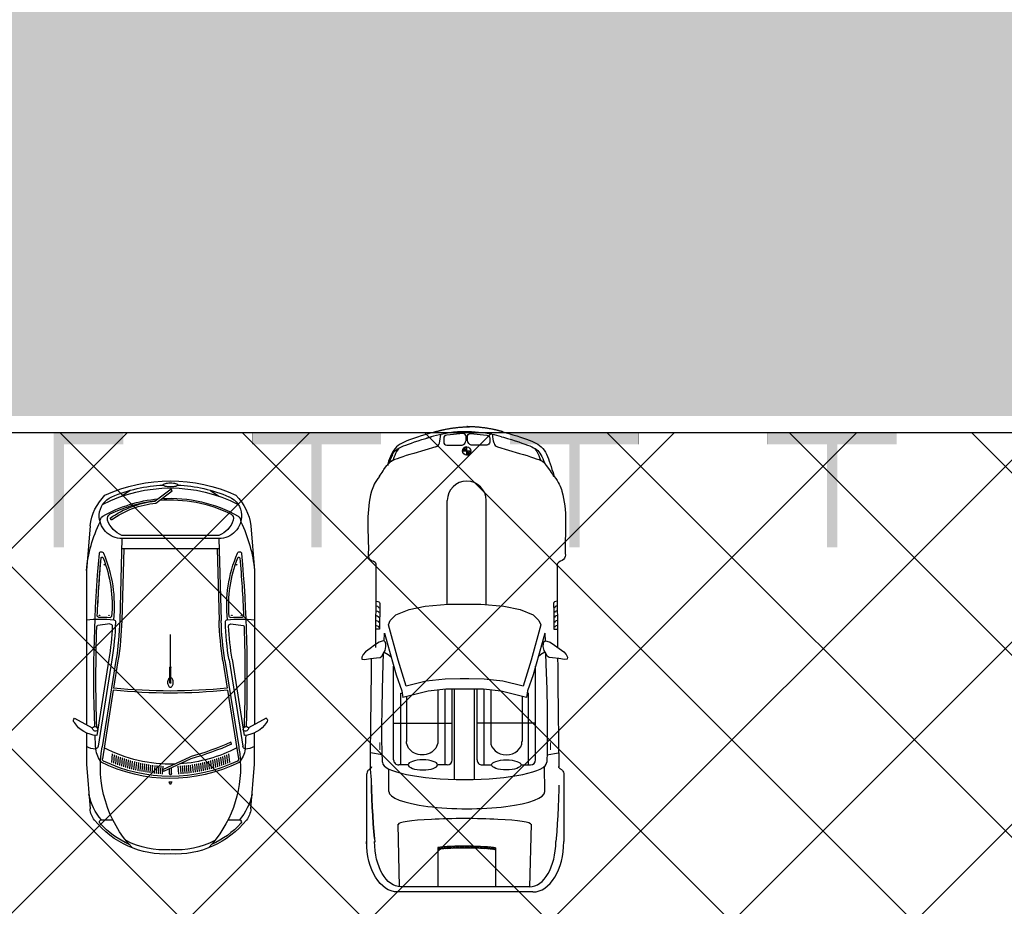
# Model space of a CAD drawing. Header units: millimetres. Extents: x 747415 to 1601423, y -236173 to 551995.
# Tile 249 of 256: x 1007795 to 1017342, y 182233 to 190835. Entities that reach past the tile are written whole.
import ezdxf

# ---------------------------------------------------------------- set-up
doc = ezdxf.new("R2010")
doc.units = ezdxf.units.MM
doc.header["$LTSCALE"] = 100
doc.header["$MEASUREMENT"] = 0
doc.linetypes.add('DASHED2', pattern=[9.525, 6.35, -3.175])
doc.layers.get('0').update_dxf_attribs({"linetype": 'CONTINUOUS', "lineweight": 0})
for name, color, linetype in [('T--A9041_VERHARDING_Parkeren', 9, 'CONTINUOUS'), ('T--L9041_VERHARDING_Parkeren', 9, 'DASHED2'), ('T--L9041_VERHARDING_Wegen', 7, 'CONTINUOUS'), ('T--L9082_INRICHTING_SPECIFIEK_Auto', 8, 'CONTINUOUS')]:
    doc.layers.add(name, color=color, linetype=linetype)
for name, color, linetype, lineweight in [('T--A9041_VERHARDING_Wegen', 21, 'CONTINUOUS', 0), ('T--A9042_BEPLANTING', 90, 'CONTINUOUS', 0), ('T--L9067_BEHEERVOORZIENING_Belijning', 7, 'DASHED2', 0)]:
    doc.layers.add(name, color=color, linetype=linetype, lineweight=lineweight)
doc.layers.add('T--A9072_BELIJNING', color=7, linetype='CONTINUOUS', lineweight=0, true_color=0xffffff)

# ---------------------------------------------------------------- blocks, each defined once
blk = doc.blocks.new('*X133')
at = {"color": 0}
for p, q in [((61388.6, 31672.4), (61409, 31692.8)), ((61389.9, 31691.4), (61410.5, 31712.1)), ((61391.4, 31710.6), (61412.4, 31731.6)), ((61393.2, 31730.1), (61414.7, 31751.6)), ((61395.5, 31750), (61417.7, 31772.2)), ((61398.4, 31770.6), (61403.9, 31776.1)), ((61384.5, 31580), (61404.1, 31599.6)), ((61385.1, 31598.2), (61404.8, 31617.9)), ((61385.7, 31616.5), (61405.6, 31636.4)), ((61386.5, 31635), (61406.6, 31655.1)), ((61387.5, 31653.6), (61407.7, 31673.8)), ((61383.2, 31508), (61402.5, 31527.2)), ((61383.2, 31490.2), (61402.3, 31509.3)), ((61383.4, 31525.8), (61402.7, 31545.1)), ((61383.7, 31543.8), (61403.1, 31563.2)), ((61384, 31561.8), (61403.6, 31581.3)), ((61383.1, 31472.5), (61402.2, 31491.6)), ((61383.2, 31454.9), (61402.2, 31473.9)), ((61383.4, 31437.4), (61402.2, 31456.3)), ((61383.6, 31420), (61402.4, 31438.7)), ((61384, 31402.6), (61402.6, 31421.3)), ((61384.4, 31385.4), (61402.9, 31403.9)), ((61384.9, 31368.2), (61403.3, 31386.7)), ((61385.5, 31351.1), (61403.8, 31369.5)), ((61386.1, 31334.1), (61404.4, 31352.4)), ((61386.9, 31317.2), (61405.1, 31335.4)), ((61387.8, 31300.5), (61405.9, 31318.5)), ((61388.9, 31283.8), (61406.8, 31301.7)), ((61390, 31267.3), (61407.8, 31285.1)), ((61391.4, 31250.9), (61409, 31268.5)), ((61392.9, 31234.8), (61410.3, 31252.2)), ((61394.6, 31218.8), (61411.8, 31236)), ((61402.5, 31209), (61413.5, 31220))]:
    blk.add_line(p, q, dxfattribs=at)
blk = doc.blocks.new('*X134')
at = {"color": 0}
for p, q in [((58020.1, 31490.3), (58022.3, 31492.6)), ((58023.2, 31478), (58037.7, 31492.6)), ((58029.3, 31468.8), (58053.1, 31492.6)), ((58037.9, 31462), (58055.1, 31479.2)), ((58049.3, 31458), (58055.1, 31463.8)), ((58055.1, 31525.3), (58057.3, 31527.5)), ((58055.1, 31509.9), (58069.6, 31524.4)), ((58055.1, 31494.5), (58078.8, 31518.3)), ((58068.5, 31492.6), (58085.6, 31509.7)), ((58083.8, 31492.6), (58089.6, 31498.3))]:
    blk.add_line(p, q, dxfattribs=at)
blk = doc.blocks.new('auto108')
for p, q in [((1429.3, 2018.4), (1445.7, 2018.7)), ((1451.7, 2018.6), (1493.7, 2019.3)), ((1493.7, 2019.3), (1849.6, 2020.6)), ((1849.6, 2020.6), (1953.7, 2021.7)), ((1953.7, 2021.7), (2061.6, 2022.6)), ((2052.3, 1988.4), (2052.3, 2022.5)), ((2061.6, 2022.6), (2173.3, 2023.4)), ((2173.3, 2023.4), (2229.7, 2023.8)), ((2338, 2024.5), (2408.2, 2025)), ((2408.2, 2025), (2531.6, 2026)), ((2531.6, 2026), (2659.2, 2027.2)), ((2659.2, 2027.2), (2790.6, 2028.7)), ((2790.6, 2028.7), (2924.1, 2030.4)), ((2924.1, 2030.4), (3057.7, 2032)), ((3057.7, 2032), (3189.1, 2033.5)), ((3189.1, 2033.5), (3316.2, 2034.6)), ((3316.2, 2034.6), (3389.2, 2035.4)), ((3470.9, 2084.5), (4114.4, 2084.5)), ((3567.1, 2037.4), (3607.1, 2036.5)), ((3607.1, 2036.5), (3695.6, 2033.5)), ((3695.6, 2033.5), (3780.5, 2029.8)), ((3780.5, 2029.8), (3862.4, 2025.5)), ((3862.4, 2025.5), (3940.9, 2020.5)), ((3940.9, 2020.5), (4015.3, 2015.2)), ((4015.3, 2015.2), (4084.8, 2009.5)), ((4084.8, 2009.5), (4114.4, 2006.7)), ((1804.5, 1985.7), (1883.8, 1986.8)), ((1883.8, 1986.8), (1987.9, 1987.8)), ((1987.9, 1987.8), (2052.3, 1988.4)), ((2286.7, 1907.5), (2392.5, 1911.2)), ((2392.5, 1911.2), (2636.3, 1918.2)), ((2636.3, 1918.2), (2833.2, 1922.3)), ((2833.2, 1922.3), (2992.9, 1923.9)), ((2992.9, 1923.9), (3125.2, 1923.6)), ((3125.2, 1923.6), (3239.8, 1921.8)), ((3239.8, 1921.8), (3344.7, 1919)), ((301.2, 1806.9), (310.3, 1820.4)), ((310.3, 1820.4), (320.5, 1832.5)), ((320.5, 1832.5), (332.1, 1843.4)), ((332.1, 1843.4), (345.4, 1853.5)), ((345.4, 1853.5), (360.6, 1863)), ((360.6, 1863), (377.6, 1872)), ((377.6, 1872), (396.5, 1880.6)), ((390.1, 1791.2), (399.6, 1817.8)), ((396.5, 1880.6), (417.2, 1889)), ((399.6, 1817.8), (408.5, 1841.4)), ((408.5, 1841.4), (416.7, 1862)), ((417.2, 1889), (447, 1899.9)), ((3628.5, 1900.1), (3383.2, 1897.9)), ((257.2, 1706.5), (266.7, 1731.9)), ((266.7, 1731.9), (275.8, 1754.4)), ((275.8, 1754.4), (284.3, 1774.3)), ((284.3, 1774.3), (292.6, 1791.6)), ((292.6, 1791.6), (301.2, 1806.9)), ((358.6, 1694), (369.5, 1729.3)), ((369.5, 1729.3), (380.1, 1761.7)), ((380.1, 1761.7), (390.1, 1791.2)), ((3320.8, 1811), (2412.2, 1811)), ((3370, 1742), (2674.9, 1742)), ((2674.9, 1742), (2674.9, 1728.8)), ((2965.1, 1811), (2965.1, 1243.3)), ((3370, 1669.9), (3370, 1761.7)), ((4553.8, 1752.3), (4553.8, 504)), ((4603, 1784.2), (4603, 472.1)), ((225.6, 1613.7), (236.6, 1647.5)), ((236.6, 1647.5), (247.1, 1678.4)), ((247.1, 1678.4), (257.2, 1706.5)), ((284.1, 1441.8), (347.3, 1655.9)), ((347.3, 1655.9), (358.6, 1694)), ((2705, 1679), (3142.4, 1679)), ((191.3, 1498.2), (202.8, 1538.3)), ((202.8, 1538.3), (214.4, 1577.3)), ((214.4, 1577.3), (225.6, 1613.7)), ((185.9, 1479.2), (191.3, 1498.2)), ((2644.6, 1375.3), (3142.4, 1375.3)), ((3370, 1292.5), (3370, 1384.4)), ((4174.9, 1422.6), (4193.6, 1422.6)), ((4193.6, 1422.6), (4553.8, 1422.6)), ((1814.2, 1331.9), (805.3, 1331.9)), ((3320.8, 1243.3), (2635.8, 1243.3)), ((3370, 1312.2), (2637.7, 1312.2)), ((324, 1143.3), (324, 1182.9)), ((3511.7, 1219.1), (2635.4, 1219.1)), ((324, 1143.3), (284.4, 1143.3)), ((363.7, 1143.3), (324, 1143.3)), ((324, 1103.6), (324, 1143.3)), ((3511.7, 1025.9), (2635.4, 1025.9)), ((3320.8, 1001.7), (2635.8, 1001.7)), ((2965.1, 434), (2965.1, 1001.7)), ((1810.4, 954.6), (805.3, 954.6)), ((3370, 932.8), (2637.7, 932.8)), ((2644.6, 862.9), (3142.4, 862.9)), ((3370, 952.5), (3370, 860.6)), ((4171.4, 863.9), (4190.2, 863.9)), ((4190.2, 863.9), (4553.8, 863.9)), ((138.5, 837.3), (143.9, 818.1)), ((143.9, 818.1), (155.5, 777.7)), ((155.5, 777.7), (167.2, 738.2)), ((191.3, 786.2), (186.9, 801.9)), ((202.8, 746.1), (191.3, 786.2)), ((284.1, 844.8), (347.3, 630.6)), ((167.2, 738.2), (178.7, 701.1)), ((178.7, 701.1), (189.8, 666.8)), ((214.4, 707.1), (202.8, 746.1)), ((225.6, 670.6), (214.4, 707.1)), ((236.6, 636.9), (225.6, 670.6)), ((189.8, 666.8), (200.6, 635.2)), ((200.6, 635.2), (210.9, 606.3)), ((210.9, 606.3), (220.8, 580)), ((220.8, 580), (230.3, 556.5)), ((247.1, 606), (236.6, 636.9)), ((257.2, 577.9), (247.1, 606)), ((266.7, 552.5), (257.2, 577.9)), ((347.3, 630.6), (358.6, 592.6)), ((358.6, 592.6), (369.5, 557.3)), ((3370, 575.1), (3370, 483.3)), ((230.3, 556.5), (239.4, 535.1)), ((239.4, 535.1), (248.9, 515.4)), ((248.9, 515.4), (259.2, 496.9)), ((259.2, 496.9), (271, 479.5)), ((275.8, 529.9), (266.7, 552.5)), ((271, 479.5), (284.7, 463.4)), ((284.3, 510.1), (275.8, 529.9)), ((292.6, 492.7), (284.3, 510.1)), ((301.2, 477.4), (292.6, 492.7)), ((310.3, 464), (301.2, 477.4)), ((369.5, 557.3), (380.1, 524.8)), ((380.1, 524.8), (390.1, 495.3)), ((380.1, 524.8), (390.1, 495.3)), ((390.1, 495.3), (399.6, 468.7)), ((390.1, 495.3), (399.6, 468.7)), ((2674.9, 503), (2674.9, 516.2)), ((3370, 503), (2674.9, 503)), ((2705, 559.2), (3142.4, 559.2)), ((284.7, 463.4), (300.2, 448.7)), ((300.2, 448.7), (317.4, 435.7)), ((320.5, 451.9), (310.3, 464)), ((317.4, 435.7), (336, 424)), ((332.1, 441), (320.5, 451.9)), ((345.4, 430.8), (332.1, 441)), ((336, 424), (355.8, 413.6)), ((360.6, 421.4), (345.4, 430.8)), ((355.8, 413.6), (376.9, 403.9)), ((360.6, 423.5), (377.6, 414.5)), ((377.6, 412.4), (360.6, 421.4)), ((376.9, 403.9), (399.3, 394.8)), ((377.6, 414.5), (396.5, 405.9)), ((396.5, 403.7), (377.6, 412.4)), ((395.7, 403.7), (416.4, 395.3)), ((396.5, 405.9), (417.2, 397.5)), ((417.2, 395.3), (396.5, 403.7)), ((399.3, 394.8), (423.2, 386)), ((399.6, 468.7), (408.5, 445.1)), ((399.6, 468.7), (408.5, 445.1)), ((408.5, 445.1), (416.7, 424.6)), ((408.5, 445.1), (416.7, 424.6)), ((416.7, 424.6), (424, 407.7)), ((417.2, 397.5), (447, 386.6)), ((439.7, 387), (417.2, 395.3)), ((423.2, 386), (448.7, 377.2)), ((424, 407.7), (430.1, 395)), ((429.3, 392.8), (430.9, 390)), ((430.1, 395), (431.7, 392.1)), ((464.2, 378.6), (439.7, 387)), ((3320.8, 434), (2412.2, 434)), ((3628.5, 386.4), (3410, 388.3)), ((448.7, 377.2), (460, 373.6)), ((1804.5, 300.8), (1883.8, 299.8)), ((1883.8, 299.8), (1987.9, 298.7)), ((1987.9, 298.7), (2052.3, 298.2)), ((2052.3, 298.2), (2052.3, 264)), ((2392.5, 333.8), (2286.7, 337.5)), ((2636.3, 326.8), (2392.5, 333.8)), ((2833.2, 322.7), (2636.3, 326.8)), ((2992.9, 321.1), (2833.2, 322.7)), ((3125.2, 321.4), (2992.9, 321.1)), ((3239.8, 323.2), (3125.2, 321.4)), ((3344.7, 326), (3239.8, 323.2)), ((1493.7, 265), (1423.1, 266.2)), ((1849.6, 263.7), (1493.7, 265)), ((1953.7, 262.6), (1849.6, 263.7)), ((2061.6, 261.8), (1953.7, 262.6)), ((2173.3, 261), (2061.6, 261.8)), ((2229.7, 260.6), (2173.3, 261)), ((2408.2, 220), (2338, 220.5)), ((2531.6, 219), (2408.2, 220)), ((2659.2, 217.8), (2531.6, 219)), ((2790.6, 216.3), (2659.2, 217.8)), ((2924.1, 214.6), (2790.6, 216.3)), ((3057.7, 213), (2924.1, 214.6)), ((3189.1, 211.5), (3057.7, 213)), ((3316.2, 210.4), (3189.1, 211.5)), ((3342.8, 210.3), (3316.2, 210.4)), ((3411.2, 210.8), (3342.8, 210.3)), ((3514, 218.3), (3411.2, 210.8)), ((3607.1, 220.6), (3514, 218.3)), ((3567.1, 219.7), (3607.1, 220.6)), ((3607.1, 220.6), (3695.6, 223.6)), ((3695.6, 223.5), (3607.1, 220.6)), ((3780.5, 227.2), (3695.6, 223.5)), ((3695.6, 223.6), (3780.5, 227.2)), ((3862.4, 231.6), (3780.5, 227.2)), ((3780.5, 227.2), (3862.4, 231.6)), ((3940.9, 236.5), (3862.4, 231.6)), ((3862.4, 231.6), (3940.9, 236.5)), ((4015.3, 241.9), (3940.9, 236.5)), ((3940.9, 236.5), (4015.3, 241.9)), ((4015.3, 241.9), (4121.4, 250.8)), ((4084.8, 247.6), (4015.3, 241.9)), ((3470.9, 172.6), (4149.6, 172.6))]:
    blk.add_line(p, q)
for points in [[(2175.4, 1891.7), (2168.1, 1903.5), (2169, 1920.9), (2180.9, 1951.8), (2209.1, 1994.7), (2240.1, 2038.4), (2272.9, 2084), (2297.6, 2107.7), (2325.8, 2119.5), (2345.9, 2117.7), (2347.7, 2092.2), (2339.5, 2035.7), (2331.3, 1975.5), (2328.6, 1942.7), (2315.8, 1924.5), (2293.9, 1911.7), (2261.1, 1892.6), (2221, 1885.3), (2195.5, 1886.2)], [(1809.6, 1122.5), (1809.6, 1280.5), (1829.7, 1504.1), (1862.3, 1659.9), (1915.1, 1788.1), (1967.9, 1843.3), (2010.6, 1860.9), (2355, 1768), (2606.3, 1690.1), (2558.6, 1494.1), (2538.4, 1310.6), (2535.9, 1164.9), (2535.9, 1122.5), (2535.9, 1080.1), (2538.4, 934.4), (2558.6, 750.9), (2606.3, 554.9), (2355, 477), (2010.6, 384.1), (1967.9, 401.7), (1915.1, 456.9), (1862.3, 585.1), (1829.7, 740.9), (1809.6, 964.5)], [(2175.4, 353.3), (2168.1, 341.5), (2169, 324.1), (2180.9, 293.2), (2209.1, 250.3), (2240.1, 206.6), (2272.9, 161), (2297.6, 137.3), (2325.8, 125.5), (2345.9, 127.3), (2347.7, 152.8), (2339.5, 209.3), (2331.3, 269.5), (2328.6, 302.3), (2315.8, 320.5), (2293.9, 333.3), (2261.1, 352.4), (2221, 359.7), (2195.5, 358.8)]]:
    blk.add_lwpolyline(points, close=True)
for points in [[(3271.7, 1921), (3254.8, 2034.1)], [(138.5, 1492.5), (143.9, 1511.6), (155.5, 1552.1), (167.2, 1591.5), (178.7, 1628.6), (189.8, 1663), (200.6, 1694.6), (210.9, 1723.5), (220.8, 1749.7), (230.3, 1773.3), (239.4, 1794.6), (248.9, 1814.3), (259.2, 1832.8), (271, 1850.2), (284.7, 1866.4), (300.2, 1881), (317.4, 1894.1), (336, 1905.7), (355.8, 1916.2), (376.9, 1925.9), (399.3, 1935), (423.2, 1943.8), (448.7, 1952.5), (475.9, 1961.2), (504.9, 1969.8), (533.2, 1980.6), (571.5, 1990.3)], [(296.2, 1798), (302.6, 1804), (315.9, 1814.2), (331.1, 1823.6), (348.1, 1832.6), (366.9, 1841.3), (387.6, 1849.7), (410.2, 1858), (416, 1860)], [(2092.2, 1900.8), (2168.2, 1903.4)], [(2093.3, 1900.8), (2184.5, 1874.5), (2495.7, 1787.7), (2650.5, 1732.4), (2715.7, 1722.9)], [(2276.8, 1901.8), (2299.4, 1862.5), (2321.9, 1836.2)], [(2715.7, 1722.9), (2655.8, 1477), (2636.9, 1304.4), (2634.4, 1164), (2634.4, 1122.5), (2634.4, 1081), (2636.9, 940.6), (2655.8, 768), (2715.7, 522.1)], [(3946.3, 1767.2), (4553.8, 1752.3)], [(296.2, 488.5), (302.6, 482.5), (315.9, 472.4), (331.1, 462.9), (348.1, 453.9), (366.9, 445.3), (387.6, 436.8), (410.2, 428.5), (416, 426.5)], [(2093.3, 344.2), (2184.5, 370.5), (2495.7, 457.3), (2650.5, 512.6), (2715.7, 522.1)], [(4553.8, 492.7), (3945.7, 477.8)], [(2276.8, 343.2), (2299.4, 382.5), (2321.9, 408.8)], [(2168.2, 341.6), (2092.2, 344.2)], [(3271.7, 324), (3254.8, 210.9)]]:
    blk.add_lwpolyline(points)
for points in [[(3412.5, 2054.9, -0.003452), (3412.5, 2055.4)], [(3412.5, 202.1, 0.003452), (3412.5, 201.7)]]:
    blk.add_lwpolyline(points, format="xyb")
for points in [[(154.5, 1179.3), (170.9, 1336.7, -0.414214), (200.5, 1366.3), (238.2, 1366.3, -0.414214), (267.8, 1336.7), (267.8, 1187.5, -0.291039), (221.8, 1149.8), (184.1, 1149.8, -0.414214)], [(154.5, 1107.2), (170.9, 949.8, 0.414214), (200.5, 920.3), (238.2, 920.3, 0.414214), (267.8, 949.8), (267.8, 1099, 0.291039), (221.8, 1136.8), (184.1, 1136.8, 0.414214)]]:
    blk.add_lwpolyline(points, format="xyb", close=True)
blk.add_circle((324, 1143.3), 39.7)
for centre, radius, start, end in [((1440, 2064.2), 47.1, 195.29137, 284.34157), ((3320.8, 1761.7), 49.3, 360, 90), ((236.9, 1455.7), 49.3, 283.79473, 343.56069), ((805.3, 1143.3), 188.6, 90, 270), ((3320.8, 1292.5), 49.3, 270, 360), ((324, 1143.3), 39.7, 0, 90), ((324, 1143.3), 39.7, 180, 270), ((3320.8, 952.5), 49.3, 0, 90), ((236.9, 830.8), 49.3, 16.43931, 76.20527), ((3320.8, 483.3), 49.3, 270, 0), ((1440, 222.3), 47.1, 111.07708, 164.70863)]:
    blk.add_arc(centre, radius, start, end)
for centre, major_axis, ratio, start_param, end_param in [((1804.5, 2020), (0, -34.3), 0.624902, -1.56257, 0), ((1848.7, 2028.2), (0, -34.3), 0.624902, -1.340746, 0), ((1896, 2028.2), (0, -34.3), 0.624902, -1.357157, 0), ((1943.2, 2028.7), (0, -34.3), 0.624902, -1.355316, 0), ((1990.5, 2029.2), (0, -34.3), 0.624902, -1.354332, 0), ((2037.7, 2029.8), (0, -34.3), 0.624902, -1.349543, 0), ((4114.4, 1784.2), (488.7, 0), 0.61456, 0, 1.570796), ((4114.4, 1752.3), (439.4, 0), 0.579085, 0, 1.570796), ((3344.7, 1122.5), (0, 796.5), 0.211204, 3.141593, 6.283185), ((3627.9, 1143.7), (0.6, 756.5), 0.222398, -3.141593, 0), ((3947.7, 1122.5), (-0.3, -645), 0.087484, -3.141593, 0), ((3142.4, 1527.1), (0, 151.8), 0.864333, 3.141593, 6.283185), ((4187.1, 1132.9), (-0.2, -322.5), 0.087484, -2.68647, -0.584659), ((4205.9, 1132.9), (-0.2, -322.5), 0.087484, -2.68647, -0.584659)]:
    blk.add_ellipse(centre, major_axis=major_axis, ratio=ratio, start_param=start_param, end_param=end_param)
blk.add_ellipse((3370, 1527.1), major_axis=(0, 142.8), ratio=0.338725)
at = {"extrusion": (0, 0, -1)}
for centre, major_axis, ratio, start_param, end_param in [((3142.4, 711.1), (0, -151.8), 0.864333, -3.141593, 0), ((4114.4, 504), (439.4, 0), 0.579085, 0, 1.570796), ((4114.4, 472.1), (488.7, 0), 0.61456, 0, 1.570796), ((1804.5, 266.5), (0, 34.3), 0.624902, -1.56257, 0), ((1848.7, 258.3), (0, 34.3), 0.624902, -1.340746, 0), ((1896, 258.3), (0, 34.3), 0.624902, -1.357157, 0), ((1943.2, 257.8), (0, 34.3), 0.624902, -1.355316, 0), ((1990.5, 257.3), (0, 34.3), 0.624902, -1.354332, 0), ((2037.7, 256.8), (0, 34.3), 0.624902, -1.349543, 0)]:
    blk.add_ellipse(centre, major_axis=major_axis, ratio=ratio, start_param=start_param, end_param=end_param, dxfattribs=at)
blk.add_ellipse((3370, 717.9), major_axis=(0, -142.8), ratio=0.338725, dxfattribs=at)
for points, knots in [([(571.5, 1990.3), (626.5, 2035.2), (853.2, 2125.4), (1098.7, 2097.3), (1285.5, 2097.3)], [72.513385, 72.513385, 72.513385, 72.513385, 210.766252, 779.411217, 779.411217, 779.411217, 779.411217]), ([(1285.5, 2097.3), (1306.7, 2097.3), (1357.8, 2107), (1384.8, 2074.9), (1394.6, 2051.8)], [0, 0, 0, 0, 64.592582, 138.656509, 138.656509, 138.656509, 138.656509]), ([(163.6, 1389.6), (145.5, 1302.1), (129.4, 1121.4), (145.8, 940.6), (200.7, 754.1)], [93.721229, 93.721229, 93.721229, 93.721229, 365.303664, 640.430937, 640.430937, 640.430937, 640.430937]), ([(571.5, 296.2), (626.5, 251.3), (853.2, 161.2), (1098.7, 189.2), (1285.5, 189.2)], [72.513385, 72.513385, 72.513385, 72.513385, 210.766252, 779.411217, 779.411217, 779.411217, 779.411217]), ([(1285.5, 189.2), (1306.7, 189.2), (1357.8, 179.5), (1384.8, 211.6), (1394.6, 234.7)], [0, 0, 0, 0, 64.592582, 138.656509, 138.656509, 138.656509, 138.656509])]:
    blk.add_open_spline(points, degree=3, knots=knots)
for points, start_tangent, end_tangent in [([(3412.5, 2054.9), (3401.2, 2042.4), (3387.2, 2035.2)], (-0.157438, -0.987529), (-0.999933, -0.011552)), ([(3412.5, 2055.3), (3430.5, 2075.7), (3476.6, 2084.5)], (0.361709, 0.932291), (1, 0)), ([(571.5, 1990.3), (503.6, 1945.7), (440.3, 1892.7), (416.7, 1862), (411.4, 1850)], (0.873356, 0.487083, -0.000015), (-0.33173, -0.943374)), ([(571.5, 296.2), (503.6, 340.8), (440.3, 393.8), (416.7, 424.6), (411.4, 436.5)], (0.873356, -0.487083, -0.000015), (-0.33173, 0.943374)), ([(3412.5, 202.1), (3401.2, 214.6), (3387.2, 221.9)], (-0.157438, 0.987529), (-0.999933, 0.011552)), ([(3412.5, 201.7), (3430.5, 181.4), (3476.6, 172.5)], (0.361709, -0.932291), (1, 0))]:
    blk.add_spline(points, degree=3, dxfattribs=dict(start_tangent=start_tangent, end_tangent=end_tangent))
for points, weights in [([(138.7, 1493.1), (125.2, 1447.5), (115.3, 1399.5)], [1, 0.99968296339, 1]), ([(115.3, 1399.5), (90.2, 1277.8), (88.4, 1143.3)], [1, 0.996922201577, 0.999560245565]), ([(115.3, 930.2), (90.2, 1051.9), (88.4, 1186.5)], [1, 0.996922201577, 0.999560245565]), ([(138.7, 836.6), (125.2, 882.3), (115.3, 930.2)], [1, 0.99968296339, 1])]:
    blk.add_rational_spline(points, weights, degree=2)
for points in [[(185.9, 1479.2), (177.2, 1449.6), (169.8, 1419.8), (163.6, 1389.6)], [(248.6, 1407.9), (222.5, 1401.5), (194.2, 1397.8), (164.9, 1395.8)], [(248.6, 878.7), (222.5, 885.1), (194.2, 888.7), (164.9, 890.7)]]:
    blk.add_open_spline(points, degree=3)
for points in [[(3151.4, 1961.6), (3151.4, 1950.3), (3226.6, 1961.6), (3226.6, 1950.3)], [(3151.4, 294.1), (3151.4, 305.4), (3226.6, 294.1), (3226.6, 305.4)]]:
    blk.add_solid(points)
for name, p, xscale, yscale, zscale in [('*X133', (-56312, -29881.3), 0.9851387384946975, 0.9851387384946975, 0.9851387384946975), ('*X134', (-65414.2, -34517.1), 1.132343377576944, 1.132343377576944, 1.132343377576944)]:
    blk.add_blockref(name, p, dxfattribs=dict(xscale=xscale, yscale=yscale, zscale=zscale))
blk = doc.blocks.new('auto64')
for points in [[(-2304.5, 929), (-2397.7, 757.5)], [(-3183.6, 779.6), (-2750, 815), (-2446.3, 815)], [(-436.4, 779.6), (-870, 815), (-2366.4, 815)], [(-3290, 558.5), (-3290, 668.7)], [(-1737, 567.8), (-2573.7, 701.2)], [(-1732.3, 597.4), (-2470.4, 715.1)], [(-1389.3, 586.7), (-1404.3, 704.7)], [(-2032.1, 554.1), (-2698.1, 660.3)], [(-1743.3, 528.3), (-2580, 661.7)], [(-2554.7, 593.2), (-2536.5, 585)], [(-2682.1, 486.9), (-2762.6, 494)], [(-2674.7, 506.3), (-2755.5, 513.4)], [(-2667, 525.7), (-2748.1, 532.8)], [(-2658.9, 545), (-2740.4, 552.2)], [(-2650.5, 564.4), (-2732.4, 571.6)], [(-1746.5, 508.6), (-2012.3, 550.9)], [(-560, 470), (-1354.3, 492.1)], [(-2714.5, 389.3), (-2793.6, 396.3)], [(-2708.6, 408.9), (-2788, 415.9)], [(-2702.5, 428.4), (-2782.1, 435.5)], [(-2696, 447.9), (-2775.9, 455)], [(-2689.2, 467.4), (-2769.4, 474.5)], [(-660, 452.8), (-1354.9, 472.1)], [(-660, 470), (-660, -470)], [(-560, 470.1), (-560, -470.1)], [(-530, 470), (-530, -470)], [(-93, 390), (-149.4, 470)], [(-2739.2, 291.1), (-2817.5, 298)], [(-2734.9, 310.8), (-2813.3, 317.8)], [(-2730.2, 330.5), (-2808.8, 337.4)], [(-2725.3, 350.1), (-2804, 357.1)], [(-2720, 369.7), (-2798.9, 376.7)], [(-2758.1, 192.4), (-2834.5, 199.2)], [(-2753.8, 212.1), (-2831.6, 219)], [(-2750.6, 231.9), (-2828.5, 238.8)], [(-2747.1, 251.7), (-2825.1, 258.6)], [(-2743.3, 271.4), (-2821.4, 278.3)], [(-2697.1, 199), (-2820.5, -67), (-2802.3, -75.4), (-2678.2, 192.1)], [(-2766.9, 92.8), (-2844.6, 99.7)], [(-2765.1, 112.7), (-2843.1, 119.6)], [(-2763.4, 132.6), (-2841.4, 139.5)], [(-2761.6, 152.6), (-2839.3, 159.4)], [(-2759.9, 172.5), (-2837, 179.3)], [(-2940.1, -4.6), (-2921, -12.7), (-2921, 0), (-2921, 12.7), (-2940.1, 4.6)], [(-2768.7, 72.9), (-2846.4, 79.7)], [(-2841.7, 10), (-2784.7, 10)], [(-1960.2, 5), (-1810.2, 5)], [(-1805.2, 0), (-1490.2, 0)], [(-216, -140.7), (-98.2, 17.6), (-82.2, 5.7), (-196.7, -148.3)], [(-2768.7, -72.9), (-2846.4, -79.7)], [(-2766.9, -92.8), (-2844.6, -99.7)], [(-2841.7, -10), (-2794, -10)], [(-1960.2, -5), (-1810.2, -5)], [(-2765.1, -112.7), (-2843.1, -119.6)], [(-2763.4, -132.6), (-2841.4, -139.5)], [(-2761.6, -152.6), (-2839.3, -159.4)], [(-2759.9, -172.5), (-2837, -179.3)], [(-2758.1, -192.4), (-2834.5, -199.2)], [(-2753.8, -212.1), (-2831.6, -219)], [(-2750.6, -231.9), (-2828.5, -238.8)], [(-2747.1, -251.7), (-2825.1, -258.6)], [(-2743.3, -271.4), (-2821.4, -278.3)], [(-2739.2, -291.1), (-2817.5, -298)], [(-2734.9, -310.8), (-2813.3, -317.8)], [(-2730.2, -330.5), (-2808.8, -337.4)], [(-2725.3, -350.1), (-2804, -357.1)], [(-2720, -369.7), (-2798.9, -376.7)], [(-2714.5, -389.3), (-2793.6, -396.3)], [(-2708.6, -408.9), (-2788, -415.9)], [(-2702.5, -428.4), (-2782.1, -435.5)], [(-2696, -447.9), (-2775.9, -455)], [(-2689.2, -467.4), (-2769.4, -474.5)], [(-660, -452.8), (-1354.9, -472.1)], [(-560, -470), (-1354.3, -492.1)], [(-93, -390), (-149.4, -470)], [(-3290, -668.7), (-3290, -558.5)], [(-2682.1, -486.9), (-2762.6, -494)], [(-2674.7, -506.3), (-2755.5, -513.4)], [(-2667, -525.7), (-2748.1, -532.8)], [(-2658.9, -545), (-2740.4, -552.2)], [(-2650.5, -564.4), (-2732.4, -571.6)], [(-2032.1, -554.1), (-2698.1, -660.3)], [(-1743.3, -528.3), (-2580, -661.7)], [(-1737, -567.8), (-2573.7, -701.2)], [(-1746.5, -508.6), (-2012.3, -550.9)], [(-377.6, -572), (-361.2, -583.4)], [(-1732.3, -597.4), (-2470.4, -715.1)], [(-1389.3, -586.7), (-1404.3, -704.7)], [(-2304.5, -929), (-2397.7, -757.5)], [(-2446.3, -815), (-2750, -815), (-3183.6, -779.6)], [(-436.4, -779.6), (-870, -815), (-2366.4, -815)]]:
    blk.add_lwpolyline(points)
for centre, radius, start, end in [((-2199.5, 702.7), 271.1, 122.50613, 177.38075), ((-2325.6, 917.5), 24, 28.44874, 144.81167), ((-3167.3, 580.3), 200, 94.66686, 128.51952), ((-2919.5, 231.4), 573.2, 102.48104, 130.27203), ((-2433.2, 726.8), 169.4, 148.63325, 180.95639), ((-2582.9, 684), 1240.6, 353.72792, 6.0623), ((-1012.2, -604.7), 1426.8, 64.45328, 84.28114), ((-500.4, 274.6), 509, 45.07236, 82.7817), ((-2747.5, 52.9), 874.1, 128.51952, 183.46659), ((-2779, -463.8), 1142.9, 86.74781, 133.30104), ((-2747.5, 52.9), 854.1, 132.40608, 156.06656), ((-3310, 668.7), 20, 0, 132.40608), ((-2566.5, 466), 260.5, 97.97583, 129.79024), ((-2715.3, 657.3), 20, 86.74781, 153.83635), ((-2779, -463.8), 1142.9, 79.9751, 86.74781), ((-1914, -11588.8), 12332, 92.58016, 93.20092), ((-2568.5, 737.6), 36.8, 201.77564, 261.81929), ((-2396.9, 725.7), 31.7, 91.42199, 214.94226), ((-2412.7, 733.7), 28.1, 248.5131, 57.85114), ((-1911, -12957.7), 13680.1, 87.91744, 92.01787), ((-1911, -12957.7), 13700.1, 84.95581, 91.981), ((-1414.2, 703.4), 10, 7.27449, 87.91744), ((-2582.9, 684), 1260.6, 355.31586, 0.69122), ((-1312.4, 699.3), 10, 87.49008, 180.69122), ((-1911, -12957.7), 13680.1, 85.12905, 87.49008), ((-1306, 687.5), 2.5, 90, 270), ((-1306, 687.5), 2.5, 270, 90), ((-750.2, 663), 10, 291.59588, 85.12905), ((-708.2, 669.4), 20, 284.86123, 84.95581), ((-339.9, 470), 220.1, 87.55244, 180.00971), ((-398.9, 609.8), 72.8, 40.21993, 88.41069), ((-339.1, 490.1), 200, 22.8604, 87.55244), ((-1377.2, 0), 1510.8, 153.83635, 206.6643), ((-1377.2, 0), 1490.8, 154.18332, 205.81668), ((-1377.2, 0), 1372.8, 152.0676, 176.17966), ((-2701.2, 640.5), 20, 80.94227, 154.18332), ((-87.3, -520.5), 2707.1, 155.70548, 164.58631), ((-87.3, -520.5), 2687.1, 155.70548, 164.62157), ((-1271, 3490.9), 2930, 260.94227, 267.28037), ((-1409.1, 584.2), 20, 267.28037, 7.27449), ((-1209, 1821.9), 1276.3, 263.69288, 293.35195), ((-1316.5, 580.2), 10, 175.31586, 265.04935), ((-1209, 1821.9), 1256.3, 265.04935, 291.59588), ((-1306, 595.5), 2.5, 90, 270), ((-1306, 595.5), 2.5, 270, 90), ((-815.2, 640.9), 2.5, 90, 270), ((-815.2, 640.9), 2.5, 270, 90), ((-306.1, 380.4), 241.2, 108.38397, 158.17889), ((-366.4, 561.8), 50, 26.33108, 108.38397), ((-1501.5, 0), 1331.5, 356.45688, 29.55824), ((-1501.5, 0), 1316.5, 355.44177, 26.33108), ((-1501.5, 0), 1431.5, 332.6464, 27.3536), ((-1501.5, 0), 1501.5, 334.98154, 25.01846), ((3446.7, 0), 5506.7, 174.22497, 185.77503), ((3446.7, 0), 5486.7, 174.23695, 185.76305), ((-1271, 3490.9), 3020, 260.94227, 268.40886), ((-1271, 3490.9), 3000, 260.94227, 268.40886), ((-1271, 3490.9), 2960, 260.94227, 268.0852), ((-1369.3, 552.5), 20, 268.0852, 348.13575), ((-1461.9, 3509.8), 2978.7, 271.76927, 271.81904), ((-1501.5, 0), 1461.5, 2.73761, 22.8604), ((-2747.5, 52.9), 834.1, 153.13386, 183.46659), ((-2938.2, 0), 5, 112.78602, 247.21398), ((-2841.7, 0), 10, 90, 270), ((-1377.2, 0), 1372.8, 178.39197, 207.9324), ((-1992, 0), 13, 140.4731, 180), ((-1992, 0), 13, 180, 219.5269), ((-1975.1, -13.9), 34.9, 116.65669, 140.4731), ((-1963.8, -36.4), 60, 101.74645, 116.65669), ((-1956.4, -72.1), 96.5, 90, 101.74645), ((-1960.2, 0), 5, 90, 270), ((-1956.4, -72.1), 96.5, 78.25355, 90), ((-1949, -36.4), 60, 63.34331, 78.25355), ((-1937.7, -13.9), 34.9, 39.5269, 63.34331), ((-1920.8, 0), 13, 22.62438, 39.5269), ((-1810.2, 0), 5, 270, 90), ((184.7, 0), 244.7, 173.25063, 180), ((184.7, 0), 244.7, 180, 186.74937), ((72.7, 13.3), 131.9, 164.0546, 173.25063), ((2.9, 33.2), 59.3, 145.40305, 164.0546), ((-40, 62.8), 7.21, 90, 145.40305), ((-40, 62.8), 7.21, 34.59695, 90), ((-82.9, 33.2), 59.3, 15.9454, 34.59695), ((-152.7, 13.3), 131.9, 6.74937, 15.9454), ((-264.7, 0), 244.7, 0, 6.74937), ((-264.7, 0), 244.7, 353.25063, 0), ((-2747.5, -52.9), 874.1, 176.53341, 231.48048), ((-2747.5, -52.9), 834.1, 176.53341, 206.86614), ((-1975.1, 13.9), 34.9, 219.5269, 243.34331), ((-1963.8, 36.4), 60, 243.34331, 258.25355), ((-1956.4, 72.1), 96.5, 258.25355, 270), ((-1956.4, 72.1), 96.5, 270, 281.74645), ((-1949, 36.4), 60, 281.74645, 296.65669), ((-1937.7, 13.9), 34.9, 296.65669, 320.4731), ((-1920.8, 0), 13, 320.4731, 337.37562), ((-1501.5, 0), 1461.5, 337.1396, 357.26239), ((72.7, -13.3), 131.9, 186.74937, 195.9454), ((2.9, -33.2), 59.3, 195.9454, 214.59695), ((-40, -62.8), 7.21, 214.59695, 270), ((-40, -62.8), 7.21, 270, 325.40305), ((-82.9, -33.2), 59.3, 325.40305, 344.0546), ((-152.7, -13.3), 131.9, 344.0546, 353.25063), ((-1132.8, -43.1), 922, 324.99976, 353.92532), ((-1132.8, -43.1), 942, 324.99976, 353.59119), ((-1501.5, 0), 1331.5, 330.44176, 354.84618), ((-1501.5, 0), 1316.5, 333.66892, 353.76386), ((-2779, 463.8), 1142.9, 226.69896, 280.0249), ((-2747.5, -52.9), 854.1, 203.93344, 227.59392), ((-1271, -3490.9), 3020, 91.59114, 99.05773), ((-339.9, -470), 220.1, 179.99029, 272.44756), ((-306.1, -380.4), 241.2, 201.82111, 251.61603), ((-1271, -3490.9), 3000, 91.59114, 99.05773), ((-1271, -3490.9), 2960, 91.91669, 99.05773), ((-1271, -3490.9), 2930, 92.71963, 99.05773), ((-1409.1, -584.2), 20, 352.72551, 92.71963), ((-1369.4, -552.6), 20, 6.18094, 91.91669), ((-1461.9, -3509.8), 2978.7, 88.18478, 88.23073), ((-2582.9, -684), 1240.6, 353.9377, 6.18094), ((-1209, -1821.9), 1276.3, 66.64805, 96.30712), ((-1209, -1821.9), 1256.3, 68.40412, 94.95065), ((-339.1, -490.1), 200, 272.44756, 337.1396), ((-2566.5, -466), 260.5, 230.20976, 262.02417), ((-2701.2, -640.5), 20, 205.81668, 279.05773), ((-1316.1, -584.8), 10, 87.14733, 184.47803), ((-2582.9, -684), 1260.6, 359.30878, 4.47803), ((-1306, -595.5), 2.5, 90, 270), ((-1306, -595.5), 2.5, 270, 90), ((-815.2, -640.9), 2.5, 90, 270), ((-815.2, -640.9), 2.5, 270, 90), ((-750.2, -663), 10, 274.87095, 68.40412), ((-708.2, -669.4), 20, 275.04419, 75.13877), ((-500.4, -274.6), 509, 277.2183, 314.92764), ((-398.9, -609.8), 72.8, 271.58931, 319.78007), ((-366.4, -561.8), 50, 251.61603, 333.66892), ((-3310, -668.7), 20, 227.59392, 0), ((-3167.3, -580.3), 200, 231.48048, 265.33314), ((-2919.5, -231.4), 573.2, 229.72797, 257.51896), ((-2433.2, -726.8), 169.4, 179.04361, 211.36675), ((-2568.5, -737.6), 36.8, 98.18071, 158.22436), ((-1914, 11588.8), 12332, 266.79908, 267.41984), ((-2199.5, -702.7), 271.1, 182.61925, 237.49387), ((-2396.9, -725.7), 31.7, 145.05774, 268.57801), ((-2412.7, -733.7), 28.1, 302.14886, 111.4869), ((-1911, 12957.7), 13680.1, 267.98213, 272.08256), ((-1911, 12957.7), 13700.1, 268.019, 275.05153), ((-1414.2, -703.4), 10, 272.08256, 352.72551), ((-1312.4, -699.3), 10, 179.30878, 272.50992), ((-1911, 12957.7), 13680.1, 272.50992, 274.87095), ((-1911, 12957.7), 13680.1, 272.50992, 274.79654), ((-1306, -687.5), 2.5, 90, 270), ((-1306, -687.5), 2.5, 270, 90), ((-1012.2, 604.7), 1426.8, 275.71886, 295.54672), ((-2325.6, -917.5), 24, 215.18833, 331.55126)]:
    blk.add_arc(centre, radius, start, end)
blk = doc.blocks.new('9041_parkeerplaats_2500x5000_hoeklijn')
at = {"layer": 'T--A9072_BELIJNING', "linetype": 'Continuous'}
h = blk.add_hatch(color=256, dxfattribs=at)
h.paths.add_polyline_path([(-1200, -1390), (-1250, -1390), (-1250, -2500), (-625, -2500), (-625, -2390), (-1200, -2390)])
h.paths.add_polyline_path([(1250, -1390), (1200, -1390), (1200, -2390), (625, -2390), (625, -2500), (1250, -2500)])
at = {"layer": 'T--L9067_BEHEERVOORZIENING_Belijning', "const_width": 1}
for points in [[(-1200, -1390), (-1250, -1390), (-1250, -2500), (-625, -2500), (-625, -2390), (-1200, -2390)], [(1250, -1390), (1200, -1390), (1200, -2390), (625, -2390), (625, -2500), (1250, -2500)]]:
    blk.add_lwpolyline(points, close=True, dxfattribs=at)
blk = doc.blocks.new('*U247')
at = {"layer": 'T--L9067_BEHEERVOORZIENING_Belijning'}
blk.add_blockref('9041_parkeerplaats_2500x5000_hoeklijn', (0, 1945, -0.5), dxfattribs=at)
blk = doc.blocks.new('*U248')
at = {"layer": 'T--L9067_BEHEERVOORZIENING_Belijning', "color": 0, "linetype": 'ByBlock', "lineweight": -2, "transparency": 16777216}
for p in [(7500, 0), (10000, 0), (12500, 0), (15000, 0)]:
    blk.add_blockref('*U247', p, dxfattribs=at)

msp = doc.modelspace()

# ---------------------------------------------------------------- hatches: boundary and pattern name
at = {"layer": 'T--A9041_VERHARDING_Parkeren', "linetype": 'Continuous'}
h = msp.add_hatch(dxfattribs=at)
h.set_pattern_fill('ANSI37', color=256, scale=10000, style=0)
h.paths.add_polyline_path([(1025986.379, 186825.106), (1007183.626, 186825.106), (1005128.071, 185045.49), (1002930.902, 183085.835), (1000762.76, 181093.877), (998624.085, 179070.012), (996628.589, 177125.106), (1025986.379, 177125.106)])
at = {"layer": 'T--A9041_VERHARDING_Wegen', "linetype": 'Continuous'}
h = msp.add_hatch(dxfattribs=at)
h.set_pattern_fill('AR-HBONE', color=256, scale=100, style=0)
h.paths.add_polyline_path([(1077408.673, 193125.106), (1077408.673, 186989.02), (1007183.626, 186989.02), (1007183.626, 193125.106)])
at = {"layer": 'T--A9042_BEPLANTING'}
h = msp.add_hatch(dxfattribs=at)
h.set_pattern_fill('GRASS', color=256, scale=1500, style=0)
edge = h.paths.add_edge_path()
edge.add_line((1194589.183, 247525.193), (1194593.64, 247264.881))
edge.add_line((1194593.64, 247264.881), (1189597.042, 247120.843))
edge.add_line((1189597.042, 247120.843), (1179615.176, 246734.424))
edge.add_line((1179615.176, 246734.424), (1169673.169, 246260.926))
edge.add_line((1169673.169, 246260.926), (1159743.156, 245284.429))
edge.add_line((1159743.156, 245284.429), (1149794.302, 244232.037))
edge.add_line((1149794.302, 244232.037), (1139904.319, 243419.621))
edge.add_line((1139904.319, 243419.621), (1138613.747, 243325.021))
edge.add_line((1138613.747, 243325.021), (1135690.007, 243117.197))
edge.add_line((1135690.007, 243117.197), (1132771.926, 242932.503))
edge.add_line((1132771.926, 242932.503), (1129859.398, 242758.599))
edge.add_line((1129859.398, 242758.599), (1126616.556, 242566.575))
edge.add_line((1126616.556, 242566.575), (1123385.964, 242364.695))
edge.add_line((1123385.964, 242364.695), (1120184.728, 242139.833))
edge.add_line((1120184.728, 242139.833), (1117014.113, 241880.011))
edge.add_line((1117014.113, 241880.011), (1113876.289, 241570.228))
edge.add_line((1113876.289, 241570.228), (1110773.76, 241198.319))
edge.add_line((1110773.76, 241198.319), (1107692.214, 240764.72))
edge.add_line((1107692.214, 240764.72), (1104624.361, 240306.925))
edge.add_line((1104624.361, 240306.925), (1101572.465, 239835.828))
edge.add_line((1101572.465, 239835.828), (1100403.086, 239650.924))
edge.add_line((1100403.086, 239650.924), (1097780.987, 239217.99))
edge.add_line((1097780.987, 239217.99), (1095157.329, 238732.83))
edge.add_line((1095157.329, 238732.83), (1092526.922, 238274.052))
edge.add_line((1092526.922, 238274.052), (1089457.602, 237766.051))
edge.add_line((1089457.602, 237766.051), (1086388.73, 237224.846))
edge.add_line((1086388.73, 237224.846), (1083401.545, 236651.668))
edge.add_line((1083401.545, 236651.668), (1080469.385, 236024.459))
edge.add_line((1080469.385, 236024.459), (1077519.444, 235269.823))
edge.add_line((1077519.444, 235269.823), (1074567.867, 234454.498))
edge.add_line((1074567.867, 234454.498), (1071611.505, 233602.32))
edge.add_line((1071611.505, 233602.32), (1068661.406, 232725.291))
edge.add_line((1068661.406, 232725.291), (1065719.424, 231822.381))
edge.add_line((1065719.424, 231822.381), (1062684.54, 230856.109))
edge.add_line((1062684.54, 230856.109), (1059866.196, 229920.836))
edge.add_line((1059866.196, 229920.836), (1056845.381, 228880.035))
edge.add_line((1056845.381, 228880.035), (1054034.15, 227860.451))
edge.add_line((1054034.15, 227860.451), (1051908.682, 227043.859))
edge.add_line((1051908.682, 227043.859), (1051192.354, 226766.278))
edge.add_line((1051192.354, 226766.278), (1050671.69, 226564.519))
edge.add_line((1050671.69, 226564.519), (1049927.631, 226262.62))
edge.add_line((1049927.631, 226262.62), (1049070.32, 225903.54))
edge.add_line((1049070.32, 225903.54), (1048360.834, 225606.376))
edge.add_line((1048360.834, 225606.376), (1045574.185, 224396.868))
edge.add_line((1045574.185, 224396.868), (1042746.023, 223102.062))
edge.add_line((1042746.023, 223102.062), (1039916.204, 221736.561))
edge.add_line((1039916.204, 221736.561), (1037264.038, 220364.549))
edge.add_line((1037264.038, 220364.549), (1036639.036, 220037.907))
edge.add_line((1036639.036, 220037.907), (1035761.731, 219567.084))
edge.add_line((1035761.731, 219567.084), (1034455.173, 218860.02))
edge.add_line((1034455.173, 218860.02), (1031834.519, 217415.207))
edge.add_line((1031834.519, 217415.207), (1029063.532, 215837.52))
edge.add_line((1029063.532, 215837.52), (1026493.513, 214322.916))
edge.add_line((1026493.513, 214322.916), (1023661.374, 212596.81))
edge.add_line((1023661.374, 212596.81), (1021148.701, 211011.913))
edge.add_line((1021148.701, 211011.913), (1018664.489, 209394.723))
edge.add_line((1018664.489, 209394.723), (1016111.63, 207674.051))
edge.add_line((1016111.63, 207674.051), (1013541.964, 205866.676))
edge.add_line((1013541.964, 205866.676), (1011054.819, 204060.939))
edge.add_line((1011054.819, 204060.939), (1008551.61, 202180.933))
edge.add_line((1008551.61, 202180.933), (1006071.977, 200261.271))
edge.add_line((1006071.977, 200261.271), (1003623.026, 198305.877))
edge.add_line((1003623.026, 198305.877), (1001255.469, 196356.541))
edge.add_line((1001255.469, 196356.541), (998895.97, 194358.237))
edge.add_line((998895.97, 194358.237), (996592.894, 192340.973))
edge.add_line((996592.894, 192340.973), (994271.188, 190253.094))
edge.add_line((994271.188, 190253.094), (992089.799, 188232.713))
edge.add_line((992089.799, 188232.713), (989855.126, 186096.735))
edge.add_line((989855.126, 186096.735), (987565.682, 183840.779))
edge.add_line((987565.682, 183840.779), (985556.73, 181812.43))
edge.add_line((985556.73, 181812.43), (983340.235, 179499.914))
edge.add_line((983340.235, 179499.914), (981234.422, 177237.565))
edge.add_line((981234.422, 177237.565), (979162.94, 174943.215))
edge.add_line((979162.94, 174943.215), (977214.691, 172724.59))
edge.add_line((977214.691, 172724.59), (975036.892, 170165.071))
edge.add_line((975036.892, 170165.071), (973160.412, 167901.106))
edge.add_line((973160.412, 167901.106), (971300.145, 165540.186))
edge.add_line((971300.145, 165540.186), (970653.489, 164750.347))
edge.add_line((970653.489, 164750.347), (969323.906, 163031.694))
edge.add_line((969323.906, 163031.694), (967532.389, 160664.585))
edge.add_line((967532.389, 160664.585), (965620.33, 158124.446))
edge.add_line((965620.33, 158124.446), (963729.485, 155559.861))
edge.add_line((963729.485, 155559.861), (962160.024, 153368.205))
edge.add_line((962160.024, 153368.205), (960583.853, 151476.839))
edge.add_line((960583.853, 151476.839), (957868.106, 147829.141))
edge.add_line((957868.106, 147829.141), (955546.579, 144354.957))
edge.add_line((955546.579, 144354.957), (952781.766, 139999.101))
edge.add_line((952781.766, 139999.101), (950228.309, 135925.671))
edge.add_line((950228.309, 135925.671), (947689.507, 131669.07))
edge.add_line((947689.507, 131669.07), (945836.511, 128467.426))
edge.add_line((945836.511, 128467.426), (939785.242, 117718.876))
edge.add_line((939785.242, 117718.876), (930712.869, 102774.401))
edge.add_line((930712.869, 102774.401), (922173.53, 90199.799))
edge.add_arc((831492.457, 157259.067), 112782.989, 306.60619454, 323.5168236, ccw=False)
edge.add_line((898746.269, 66722.183), (906881.323, 58450.839))
edge.add_arc((1039056.702, -43733.649), 167068.849, 138.06483794, 142.29247104, ccw=False)
edge.add_line((914773.924, 67916.66), (924725.806, 83316.857))
edge.add_line((924725.806, 83316.857), (935036.865, 100427.915))
edge.add_line((935036.865, 100427.915), (938271.243, 105214.41))
edge.add_line((938271.243, 105214.41), (944567.151, 115601.153))
edge.add_line((944567.151, 115601.153), (949536.685, 124088.131))
edge.add_line((949536.685, 124088.131), (954824.472, 132626.587))
edge.add_line((954824.472, 132626.587), (959827.89, 140132.671))
edge.add_line((959827.89, 140132.671), (963059.812, 145135.12))
edge.add_line((963059.812, 145135.12), (965500.197, 148828.356))
edge.add_line((965500.197, 148828.356), (966613.361, 150562.786))
edge.add_line((966613.361, 150562.786), (968025.373, 152669.584))
edge.add_line((968025.373, 152669.584), (969925.147, 155201.552))
edge.add_line((969925.147, 155201.552), (971712.101, 157704.465))
edge.add_line((971712.101, 157704.465), (973307.285, 159791.446))
edge.add_line((973307.285, 159791.446), (974380.773, 161326.936))
edge.add_line((974380.773, 161326.936), (975513.5, 162711.848))
edge.add_line((975513.5, 162711.848), (977022.752, 164676.523))
edge.add_line((977022.752, 164676.523), (979125.989, 167160.936))
edge.add_line((979125.989, 167160.936), (980701.644, 168861.659))
edge.add_line((980701.644, 168861.659), (983077.997, 171627.505))
edge.add_line((983077.997, 171627.505), (985074.319, 173856.029))
edge.add_line((985074.319, 173856.029), (986909.132, 175828.505))
edge.add_line((986909.132, 175828.505), (989063.699, 178159.256))
edge.add_line((989063.699, 178159.256), (991154.428, 180245.145))
edge.add_line((991154.428, 180245.145), (993121.205, 182057.606))
edge.add_line((993121.205, 182057.606), (995324.494, 184142.051))
edge.add_line((995324.494, 184142.051), (997280.219, 186006.612))
edge.add_line((997280.219, 186006.612), (999623.744, 188200.448))
edge.add_line((999623.744, 188200.448), (1002349.065, 190608.065))
edge.add_line((1002349.065, 190608.065), (1004754.956, 192653.066))
edge.add_line((1004754.956, 192653.066), (1007294.928, 194741.918))
edge.add_line((1007294.928, 194741.918), (1008978.786, 196161.928))
edge.add_line((1008978.786, 196161.928), (1011076.047, 197755.95))
edge.add_line((1011076.047, 197755.95), (1013065.241, 199247.814))
edge.add_line((1013065.241, 199247.814), (1015821.037, 201346.882))
edge.add_line((1015821.037, 201346.882), (1017686.716, 202722.52))
edge.add_line((1017686.716, 202722.52), (1020957.031, 204817.97))
edge.add_line((1020957.031, 204817.97), (1023228.197, 206313.401))
edge.add_line((1023228.197, 206313.401), (1026470.58, 208376.744))
edge.add_line((1026470.58, 208376.744), (1028603.548, 209658.432))
edge.add_line((1028603.548, 209658.432), (1030968.801, 211111.637))
edge.add_line((1030968.801, 211111.637), (1032974.557, 212278.47))
edge.add_line((1032974.557, 212278.47), (1034989.373, 213415.47))
edge.add_line((1034989.373, 213415.47), (1036654.679, 214452.728))
edge.add_line((1036654.679, 214452.728), (1038246.03, 215241.653))
edge.add_line((1038246.03, 215241.653), (1039948.347, 216202.761))
edge.add_line((1039948.347, 216202.761), (1041825.775, 217172.039))
edge.add_line((1041825.775, 217172.039), (1043014.131, 217759.859))
edge.add_line((1043014.131, 217759.859), (1045164.207, 218821.145))
edge.add_line((1045164.207, 218821.145), (1047341.541, 219812.404))
edge.add_line((1047341.541, 219812.404), (1050071.07, 221013.985))
edge.add_line((1050071.07, 221013.985), (1051244.22, 221490.97))
edge.add_line((1051244.22, 221490.97), (1052347.556, 221956.97))
edge.add_line((1052347.556, 221956.97), (1053649.506, 222430.47))
edge.add_line((1053649.506, 222430.47), (1054533.126, 222784.97))
edge.add_line((1054533.126, 222784.97), (1056086.056, 223306.47))
edge.add_line((1056086.056, 223306.47), (1057869.317, 223968.97))
edge.add_line((1057869.317, 223968.97), (1060574.556, 224929.97))
edge.add_line((1060574.556, 224929.97), (1063483.693, 225922.97))
edge.add_line((1063483.693, 225922.97), (1065608.903, 226631.593))
edge.add_line((1065608.903, 226631.593), (1069173.064, 227676.47))
edge.add_line((1069173.064, 227676.47), (1072281.977, 228625.637))
edge.add_line((1072281.977, 228625.637), (1075375.394, 229611.47))
edge.add_line((1075375.394, 229611.47), (1077123.927, 230119.62))
edge.add_line((1077123.927, 230119.62), (1080375.394, 230986.97))
edge.add_line((1080375.394, 230986.97), (1082892.594, 231747.063))
edge.add_line((1082892.594, 231747.063), (1087287.423, 232727.295))
edge.add_line((1087287.423, 232727.295), (1089726.851, 233304.236))
edge.add_line((1089726.851, 233304.236), (1092683.446, 233905.227))
edge.add_line((1092683.446, 233905.227), (1095564.394, 234529.046))
edge.add_line((1095564.394, 234529.046), (1098820.303, 235134.124))
edge.add_line((1098820.303, 235134.124), (1101429.17, 235680.801))
edge.add_line((1101429.17, 235680.801), (1102775.394, 235932.97))
edge.add_line((1102775.394, 235932.97), (1105482.445, 236248.973))
edge.add_line((1105482.445, 236248.973), (1107758.807, 236612.397))
edge.add_line((1107758.807, 236612.397), (1110496.735, 236978.709))
edge.add_line((1110496.735, 236978.709), (1115376.091, 237663.748))
edge.add_line((1115376.091, 237663.748), (1120160.891, 238162.648))
edge.add_line((1120160.891, 238162.648), (1122883.614, 238303.454))
edge.add_line((1122883.614, 238303.454), (1125390.669, 238461.915))
edge.add_line((1125390.669, 238461.915), (1128123.405, 238391.97))
edge.add_line((1128123.405, 238391.97), (1132768.171, 238736.47))
edge.add_line((1132768.171, 238736.47), (1135790.587, 239107.966))
edge.add_line((1135790.587, 239107.966), (1138342.94, 239481.456))
edge.add_line((1138342.94, 239481.456), (1142060.43, 239524.47))
edge.add_line((1142060.43, 239524.47), (1147419.918, 239838.053))
edge.add_line((1147419.918, 239838.053), (1152508.673, 240937.759))
edge.add_line((1152508.673, 240937.759), (1161790.445, 241405.25))
edge.add_line((1161790.445, 241405.25), (1166293.104, 242414.317))
edge.add_line((1166293.104, 242414.317), (1170003.913, 243136.47))
edge.add_line((1170003.913, 243136.47), (1182817.631, 243902.97))
edge.add_line((1182817.631, 243902.97), (1191677.387, 244103.47))
edge.add_line((1191677.387, 244103.47), (1200992.076, 244164.47))
edge.add_line((1200992.076, 244164.47), (1212315.556, 244345.47))
edge.add_line((1212315.556, 244345.47), (1212435.36, 247419.97))
edge.add_line((1212435.36, 247419.97), (1205479.36, 247503.517))
edge.add_line((1205479.36, 247503.517), (1202606.248, 247460.622))
edge.add_line((1202606.248, 247460.622), (1194593.64, 247264.881))
at = {"layer": 'T--L9041_VERHARDING_Parkeren'}
for points in [[(1008223.726, 185715.106), (1008123.726, 185715.106), (1008123.726, 186715.106), (1008123.726, 186825.106), (1008798.726, 186825.106), (1008798.726, 186715.106), (1008223.726, 186715.106)], [(1010723.726, 185715.106), (1010623.726, 185715.106), (1010623.726, 186715.106), (1010048.726, 186715.106), (1010048.726, 186825.106), (1011298.726, 186825.106), (1011298.726, 186715.106), (1010723.726, 186715.106)], [(1013223.726, 185715.106), (1013123.726, 185715.106), (1013123.726, 186715.106), (1012548.726, 186715.106), (1012548.726, 186825.106), (1013798.726, 186825.106), (1013798.726, 186715.106), (1013223.726, 186715.106)], [(1015723.726, 185715.106), (1015623.726, 185715.106), (1015623.726, 186715.106), (1015048.726, 186715.106), (1015048.726, 186825.106), (1016298.726, 186825.106), (1016298.726, 186715.106), (1015723.726, 186715.106)]]:
    msp.add_hatch(color=256, dxfattribs=at).paths.add_polyline_path(points)

# ---------------------------------------------------------------- linework, layer by layer
at = {"layer": 'T--A9041_VERHARDING_Wegen', "linetype": 'Continuous', "const_width": 1}
msp.add_lwpolyline([(1077408.673, 193125.106), (1077408.673, 186989.02), (1007183.626, 186989.02), (1007183.626, 193125.106)], close=True, dxfattribs=at)
at = {"layer": 'T--L9041_VERHARDING_Parkeren', "const_width": 1}
for points in [[(1008223.726, 185715.106), (1008123.726, 185715.106), (1008123.726, 186715.106), (1008123.726, 186715.106), (1008123.726, 186825.106), (1008798.726, 186825.106), (1008798.726, 186715.106), (1008223.726, 186715.106)], [(1010723.726, 185715.106), (1010623.726, 185715.106), (1010623.726, 186715.106), (1010048.726, 186715.106), (1010048.726, 186825.106), (1011298.726, 186825.106), (1011298.726, 186715.106), (1010723.726, 186715.106)], [(1013223.726, 185715.106), (1013123.726, 185715.106), (1013123.726, 186715.106), (1012548.726, 186715.106), (1012548.726, 186825.106), (1013798.726, 186825.106), (1013798.726, 186715.106), (1013223.726, 186715.106)], [(1015723.726, 185715.106), (1015623.726, 185715.106), (1015623.726, 186715.106), (1015048.726, 186715.106), (1015048.726, 186825.106), (1016298.726, 186825.106), (1016298.726, 186715.106), (1015723.726, 186715.106)]]:
    msp.add_lwpolyline(points, close=True, dxfattribs=at)
at = {"layer": 'T--L9041_VERHARDING_Wegen'}
msp.add_lwpolyline([(1025986.379, 186825.106), (1007183.626, 186825.106), (1005128.071, 185045.49), (1002930.902, 183085.835), (1000762.76, 181093.877), (998624.085, 179070.012), (996628.589, 177125.106), (1025986.379, 177125.106)], close=True, dxfattribs=at)
at = {"layer": 'T--L9041_VERHARDING_Wegen', "const_width": 1}
msp.add_lwpolyline([(1007183.626, 186825.106), (1025986.379, 186825.106)], dxfattribs=at)

# ---------------------------------------------------------------- block references
at = {"layer": 'T--L9067_BEHEERVOORZIENING_Belijning', "rotation": 180}
msp.add_blockref('*U248', (1024423.726, 186270.106, 0.5), dxfattribs=at)
at = {"layer": 'T--L9082_INRICHTING_SPECIFIEK_Auto', "rotation": 270}
msp.add_blockref('auto108', (1010986.379, 186975.106), dxfattribs=at)
at = {"layer": 'T--L9082_INRICHTING_SPECIFIEK_Auto', "xscale": -1, "rotation": 270.0000000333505}
msp.add_blockref('auto64', (1009256.5, 186361.5), dxfattribs=at)

doc.saveas('drawing.dxf')
